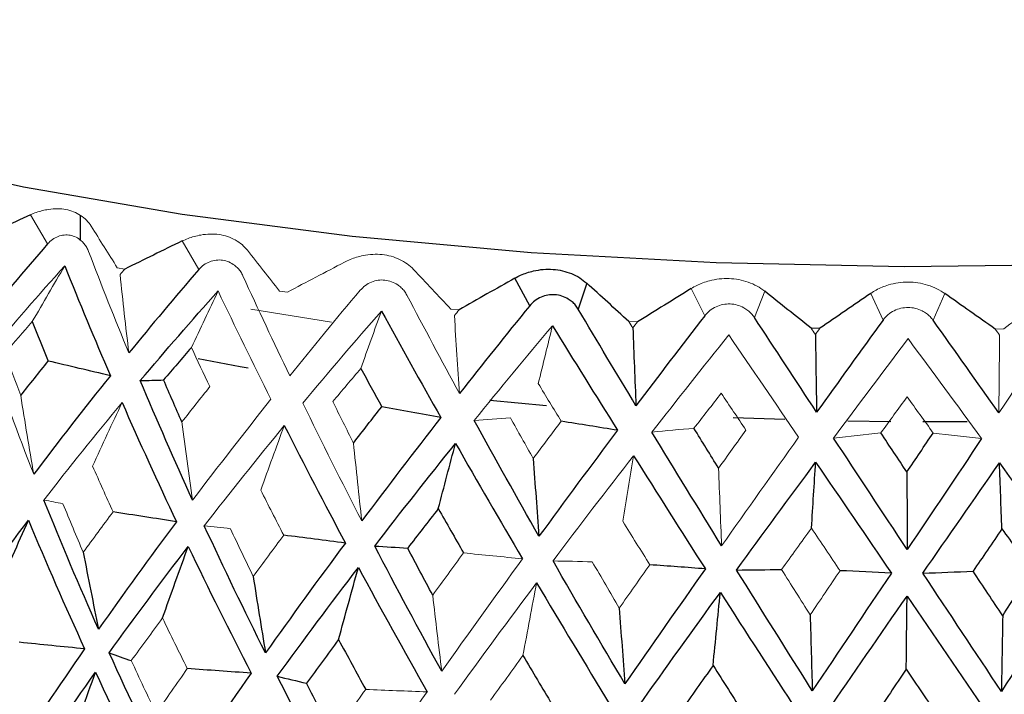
# Paper-space layout '_Dimetric' of a CAD drawing. Header units: millimetres. Extents: x -169 to 64, y -7 to 333.
# Tile 7 of 14: x -12 to 1, y 139 to 149. Entities that reach past the tile are written whole.
import ezdxf

# ---------------------------------------------------------------- set-up
doc = ezdxf.new("R2010")
doc.units = ezdxf.units.MM

psp = doc.layouts.new('_Dimetric')

# ---------------------------------------------------------------- linework, layer by layer
at = {"color": 144, "linetype": 'Continuous', "lineweight": 18}
for p, q in [((-11.942, 145.534), (-12.174, 145.928)), ((-9.897, 145.187), (-10.122, 145.574)), ((-10.998, 145.211), (-10.897, 145.195)), ((-8.804, 144.897), (-8.697, 144.883)), ((-3.053, 144.564), (-3.237, 144.931)), ((-2.242, 144.895), (-2.381, 144.54)), ((-0.641, 144.505), (-0.807, 144.866)), ((0.196, 144.862), (0.036, 144.502)), ((-8.099, 144.474), (-9.191, 144.652)), ((-6.487, 144.653), (-6.375, 144.644)), ((-4.079, 144.485), (-3.963, 144.479)), ((-1.614, 144.395), (-1.496, 144.393)), ((0.875, 144.383), (0.992, 144.385))]:
    psp.add_line(p, q, dxfattribs=at)
at = {"color": 7, "linetype": 'Continuous', "lineweight": 25}
for p, q in [((-11.5, 145.923), (-11.5, 145.587)), ((-5.421, 144.698), (-5.622, 145.072)), ((-4.65, 145.005), (-4.765, 144.653)), ((-5.193, 143.345), (-5.962, 143.416)), ((-1.968, 143.159), (-2.669, 143.184)), ((-0.535, 143.13), (-1.116, 143.138)), ((0.497, 143.13), (-0.105, 143.128))]:
    psp.add_line(p, q, dxfattribs=at)
at = {"color": 7, "linetype": 'Continuous', "lineweight": 25, "flags": 128}
for points in [[(2.195, 145.256), (-0.355, 145.225), (-2.9, 145.279), (-5.401, 145.416), (-7.82, 145.635), (-10.12, 145.931), (-12.267, 146.301), (-14.228, 146.739), (-15.973, 147.238), (-17.476, 147.791), (-18.714, 148.389), (-19.669, 149.023), (-20.325, 149.684), (-20.4, 149.789)], [(-9.227, 143.855), (-9.337, 143.874), (-9.904, 143.978)]]:
    psp.add_lwpolyline(points, dxfattribs=at)
at = {"color": 144, "linetype": 'Continuous', "lineweight": 18}
for points, knots in [([(-12.174, 145.928), (-12.148, 145.94), (-12.095, 145.962), (-12.012, 145.986), (-11.916, 146.005), (-11.807, 146.014), (-11.692, 146.003), (-11.586, 145.972), (-11.492, 145.922), (-11.41, 145.858), (-11.37, 145.802), (-11.35, 145.775)], [0, 0, 0, 0, 0.0817521, 0.1649313, 0.2506544, 0.3765067, 0.5004479, 0.6242539, 0.7499719, 0.8772243, 1, 1, 1, 1]), ([(-11.386, 145.431), (-11.394, 145.45), (-11.41, 145.488), (-11.445, 145.537), (-11.492, 145.586), (-11.555, 145.629), (-11.634, 145.654), (-11.717, 145.659), (-11.799, 145.639), (-11.877, 145.6), (-11.92, 145.556), (-11.942, 145.534)], [0, 0, 0, 0, 0.0831956, 0.1658512, 0.2502114, 0.3747786, 0.4998885, 0.625105, 0.7498817, 0.8755772, 1, 1, 1, 1]), ([(-10.122, 145.574), (-10.095, 145.586), (-10.042, 145.61), (-9.957, 145.637), (-9.857, 145.659), (-9.744, 145.671), (-9.621, 145.664), (-9.506, 145.637), (-9.401, 145.59), (-9.307, 145.529), (-9.26, 145.474), (-9.236, 145.448)], [0, 0, 0, 0, 0.081752, 0.164931, 0.250654, 0.376507, 0.500448, 0.624254, 0.749972, 0.877224, 1, 1, 1, 1]), ([(-9.299, 145.102), (-9.308, 145.121), (-9.327, 145.158), (-9.366, 145.206), (-9.419, 145.253), (-9.488, 145.294), (-9.573, 145.317), (-9.662, 145.319), (-9.749, 145.297), (-9.831, 145.255), (-9.875, 145.21), (-9.897, 145.187)], [0, 0, 0, 0, 0.083196, 0.165851, 0.250211, 0.374779, 0.499889, 0.625105, 0.749882, 0.875577, 1, 1, 1, 1]), ([(-7.927, 145.287), (-7.901, 145.3), (-7.848, 145.326), (-7.762, 145.355), (-7.661, 145.381), (-7.543, 145.396), (-7.415, 145.393), (-7.292, 145.37), (-7.178, 145.327), (-7.075, 145.268), (-7.019, 145.216), (-6.992, 145.19)], [0, 0, 0, 0, 0.081752, 0.164931, 0.250654, 0.376507, 0.500448, 0.624254, 0.749972, 0.877224, 1, 1, 1, 1]), ([(-7.082, 144.842), (-7.092, 144.86), (-7.114, 144.897), (-7.156, 144.943), (-7.213, 144.989), (-7.288, 145.027), (-7.378, 145.048), (-7.471, 145.047), (-7.562, 145.021), (-7.646, 144.977), (-7.691, 144.93), (-7.713, 144.907)], [0, 0, 0, 0, 0.083196, 0.165851, 0.250211, 0.374779, 0.499889, 0.625105, 0.749882, 0.875577, 1, 1, 1, 1]), ([(-3.237, 144.931), (-3.212, 144.945), (-3.161, 144.975), (-3.078, 145.009), (-2.977, 145.041), (-2.858, 145.064), (-2.723, 145.069), (-2.591, 145.055), (-2.463, 145.019), (-2.344, 144.968), (-2.276, 144.919), (-2.242, 144.895)], [0, 0, 0, 0, 0.081752, 0.164931, 0.250654, 0.376507, 0.500448, 0.624254, 0.749972, 0.877224, 1, 1, 1, 1]), ([(-0.807, 144.866), (-0.783, 144.882), (-0.735, 144.913), (-0.655, 144.95), (-0.556, 144.985), (-0.438, 145.012), (-0.303, 145.021), (-0.169, 145.011), (-0.037, 144.979), (0.088, 144.932), (0.161, 144.885), (0.196, 144.862)], [0, 0, 0, 0, 0.081752, 0.164931, 0.250654, 0.376507, 0.500448, 0.624254, 0.749972, 0.877224, 1, 1, 1, 1]), ([(-2.381, 144.54), (-2.394, 144.557), (-2.419, 144.592), (-2.468, 144.636), (-2.531, 144.678), (-2.613, 144.711), (-2.71, 144.726), (-2.808, 144.719), (-2.901, 144.688), (-2.987, 144.637), (-3.031, 144.588), (-3.053, 144.564)], [0, 0, 0, 0, 0.0831956, 0.1658512, 0.2502114, 0.3747786, 0.4998885, 0.625105, 0.7498817, 0.8755772, 1, 1, 1, 1]), ([(0.036, 144.502), (0.022, 144.519), (-0.004, 144.554), (-0.055, 144.596), (-0.12, 144.636), (-0.203, 144.667), (-0.302, 144.678), (-0.4, 144.668), (-0.494, 144.634), (-0.578, 144.581), (-0.62, 144.53), (-0.641, 144.505)], [0, 0, 0, 0, 0.083196, 0.165851, 0.250211, 0.374779, 0.499889, 0.625105, 0.749882, 0.875577, 1, 1, 1, 1])]:
    psp.add_open_spline(points, degree=3, knots=knots, dxfattribs=at)
at = {"color": 7, "linetype": 'Continuous', "lineweight": 25}
for points in [[(-12.174, 145.928), (-12.432, 145.81), (-12.688, 145.692), (-12.944, 145.574)], [(-10.122, 145.574), (-10.381, 145.448), (-10.639, 145.321), (-10.897, 145.195)], [(-11.942, 145.534), (-12.259, 145.17), (-12.567, 144.804), (-12.866, 144.437)], [(-11.709, 145.238), (-11.512, 144.744), (-11.306, 144.249), (-11.092, 143.752)], [(-9.897, 145.187), (-10.219, 144.813), (-10.535, 144.437), (-10.842, 144.06)], [(-5.622, 145.072), (-5.872, 144.929), (-6.124, 144.786), (-6.375, 144.644)], [(-10.687, 143.686), (-10.346, 144.092), (-9.995, 144.496), (-9.635, 144.898)], [(-4.079, 144.485), (-4.271, 144.659), (-4.461, 144.832), (-4.65, 145.005)], [(-3.237, 144.931), (-3.478, 144.78), (-3.721, 144.63), (-3.963, 144.479)], [(-1.614, 144.395), (-1.825, 144.562), (-2.034, 144.728), (-2.242, 144.895)], [(-0.807, 144.866), (-1.036, 144.709), (-1.265, 144.551), (-1.496, 144.393)], [(0.875, 144.383), (0.647, 144.543), (0.421, 144.703), (0.196, 144.862)], [(-7.426, 144.627), (-7.163, 144.148), (-6.895, 143.668), (-6.623, 143.187)], [(-5.421, 144.698), (-5.741, 144.304), (-6.058, 143.908), (-6.369, 143.511)], [(-3.983, 143.346), (-4.246, 143.783), (-4.507, 144.218), (-4.765, 144.653)], [(-3.053, 144.564), (-3.365, 144.159), (-3.675, 143.753), (-3.983, 143.346)], [(-1.54, 143.258), (-1.821, 143.686), (-2.102, 144.113), (-2.381, 144.54)], [(-0.641, 144.505), (-0.942, 144.09), (-1.241, 143.675), (-1.54, 143.258)], [(0.924, 143.249), (0.629, 143.667), (0.333, 144.085), (0.036, 144.502)], [(-12.148, 144.485), (-12.077, 144.307), (-12.006, 144.128), (-11.933, 143.95)], [(-5.113, 144.428), (-4.822, 143.957), (-4.529, 143.486), (-4.232, 143.014)], [(-4.026, 144.398), (-4.012, 144.046), (-3.998, 143.695), (-3.983, 143.346)], [(-1.557, 144.31), (-1.551, 143.957), (-1.546, 143.607), (-1.54, 143.258)], [(-9.996, 144.133), (-10.122, 143.987), (-10.248, 143.841), (-10.372, 143.694)], [(-12.304, 143.483), (-12.182, 143.638), (-12.058, 143.794), (-11.933, 143.95)], [(-11.092, 143.752), (-11.372, 143.819), (-11.652, 143.884), (-11.933, 143.95)], [(-7.704, 143.851), (-7.611, 143.679), (-7.517, 143.506), (-7.422, 143.332)], [(-11.092, 143.752), (-11.448, 143.308), (-11.794, 142.864), (-12.128, 142.419)], [(-10.687, 143.686), (-10.583, 143.689), (-10.477, 143.692), (-10.372, 143.694)], [(-10.125, 143.126), (-10.208, 143.315), (-10.291, 143.505), (-10.372, 143.694)], [(-9.98, 142.068), (-10.225, 142.607), (-10.461, 143.147), (-10.687, 143.686)], [(-10.934, 143.39), (-10.698, 142.853), (-10.453, 142.315), (-10.198, 141.777)], [(-7.804, 142.841), (-7.678, 143.005), (-7.55, 143.168), (-7.422, 143.332)], [(-6.623, 143.187), (-6.889, 143.236), (-7.155, 143.284), (-7.422, 143.332)], [(-6.623, 143.187), (-6.986, 142.72), (-7.342, 142.253), (-7.692, 141.787)], [(-8.74, 143.077), (-8.471, 142.548), (-8.196, 142.019), (-7.914, 141.489)], [(-5.295, 141.58), (-5.593, 142.103), (-5.884, 142.625), (-6.171, 143.148)], [(-4.232, 143.014), (-4.486, 143.055), (-4.74, 143.095), (-4.994, 143.135)], [(-2.866, 142.501), (-2.977, 142.68), (-3.088, 142.86), (-3.199, 143.041)], [(-4.232, 143.014), (-4.592, 142.536), (-4.946, 142.058), (-5.295, 141.58)], [(-2.825, 141.451), (-3.142, 141.964), (-3.456, 142.477), (-3.767, 142.99)], [(-0.315, 141.401), (-0.647, 141.903), (-0.979, 142.406), (-1.31, 142.909)], [(-0.319, 142.45), (-0.437, 142.626), (-0.554, 142.803), (-0.672, 142.979)], [(-0.319, 142.45), (-0.201, 142.625), (-0.082, 142.801), (0.037, 142.977)], [(0.692, 142.901), (0.356, 142.401), (0.021, 141.901), (-0.315, 141.401)], [(-7.516, 141.448), (-7.16, 141.911), (-6.795, 142.374), (-6.423, 142.836)], [(-6.657, 141.955), (-6.579, 142.25), (-6.502, 142.544), (-6.423, 142.836)], [(-6.423, 142.836), (-6.126, 142.316), (-5.824, 141.796), (-5.518, 141.275)], [(-5.373, 142.632), (-5.348, 142.279), (-5.322, 141.929), (-5.295, 141.58)], [(-4.016, 142.67), (-3.695, 142.16), (-3.371, 141.649), (-3.045, 141.139)], [(-2.622, 141.124), (-2.269, 141.61), (-1.912, 142.096), (-1.553, 142.582)], [(-1.609, 141.691), (-1.591, 141.989), (-1.572, 142.286), (-1.553, 142.582)], [(-1.553, 142.582), (-1.211, 142.082), (-0.87, 141.582), (-0.529, 141.082)], [(-0.103, 141.081), (0.242, 141.578), (0.587, 142.075), (0.932, 142.572)], [(0.932, 142.572), (1.289, 142.083), (1.643, 141.594), (1.994, 141.106)], [(0.966, 141.681), (0.955, 141.979), (0.944, 142.276), (0.932, 142.572)], [(-0.319, 142.45), (-0.318, 142.098), (-0.316, 141.749), (-0.315, 141.401)], [(-11.252, 140.324), (-11.511, 140.905), (-11.757, 141.487), (-11.99, 142.07)], [(-10.198, 141.777), (-10.484, 141.822), (-10.77, 141.866), (-11.056, 141.91)], [(-6.657, 141.955), (-6.796, 141.776), (-6.934, 141.598), (-7.071, 141.42)], [(-6.657, 141.955), (-6.544, 141.755), (-6.43, 141.555), (-6.316, 141.355)], [(-13.225, 140.39), (-12.898, 140.858), (-12.556, 141.327), (-12.2, 141.796)], [(-12.623, 140.841), (-12.483, 141.161), (-12.342, 141.479), (-12.2, 141.796)], [(-12.2, 141.796), (-11.958, 141.215), (-11.705, 140.636), (-11.44, 140.057)], [(-10.198, 141.777), (-10.561, 141.291), (-10.912, 140.807), (-11.252, 140.324)], [(-8.994, 140.002), (-9.28, 140.574), (-9.556, 141.148), (-9.822, 141.723)], [(-7.914, 141.489), (-8.191, 141.525), (-8.469, 141.56), (-8.748, 141.595)], [(0.966, 141.681), (0.836, 141.489), (0.705, 141.298), (0.576, 141.108)], [(0.966, 141.681), (1.1, 141.493), (1.234, 141.305), (1.368, 141.117)], [(-11.108, 140.003), (-10.764, 140.482), (-10.408, 140.962), (-10.039, 141.442)], [(-10.387, 140.475), (-10.272, 140.799), (-10.156, 141.122), (-10.039, 141.442)], [(-10.039, 141.442), (-9.765, 140.87), (-9.481, 140.299), (-9.188, 139.729)], [(-7.914, 141.489), (-8.283, 140.992), (-8.643, 140.496), (-8.994, 140.002)], [(-6.61, 139.754), (-6.92, 140.317), (-7.222, 140.881), (-7.516, 141.448)], [(-7.516, 141.448), (-7.369, 141.439), (-7.22, 141.43), (-7.071, 141.42)], [(-11.459, 141.364), (-11.392, 141.015), (-11.324, 140.668), (-11.252, 140.324)], [(-6.732, 140.783), (-6.846, 140.995), (-6.959, 141.208), (-7.071, 141.42)], [(-4.133, 139.583), (-4.462, 140.136), (-4.786, 140.69), (-5.105, 141.247)], [(-3.045, 141.139), (-3.295, 141.158), (-3.545, 141.177), (-3.796, 141.195)], [(-9.16, 141.036), (-9.106, 140.689), (-9.051, 140.344), (-8.994, 140.002)], [(-8.835, 139.686), (-8.479, 140.176), (-8.113, 140.667), (-7.737, 141.16)], [(-8.005, 140.183), (-7.917, 140.51), (-7.828, 140.836), (-7.737, 141.16)], [(-7.737, 141.16), (-7.434, 140.596), (-7.124, 140.035), (-6.808, 139.475)], [(-3.045, 141.139), (-3.411, 140.619), (-3.774, 140.1), (-4.133, 139.583)], [(-2.622, 141.124), (-2.42, 141.127), (-2.217, 141.129), (-2.014, 141.13)], [(-1.598, 139.492), (-1.942, 140.034), (-2.283, 140.578), (-2.622, 141.124)], [(-0.529, 141.082), (-0.886, 140.55), (-1.243, 140.02), (-1.598, 139.492)], [(-0.529, 141.082), (-0.76, 141.094), (-0.991, 141.104), (-1.223, 141.115)], [(-0.103, 141.081), (0.123, 141.09), (0.349, 141.099), (0.576, 141.108)], [(0.959, 139.482), (0.606, 140.013), (0.252, 140.546), (-0.103, 141.081)], [(0.977, 140.506), (0.843, 140.706), (0.71, 140.907), (0.576, 141.108)], [(1.994, 141.106), (1.651, 140.562), (1.306, 140.021), (0.959, 139.482)], [(0.977, 140.506), (1.107, 140.709), (1.237, 140.913), (1.368, 141.117)], [(-5.327, 140.952), (-4.999, 140.399), (-4.667, 139.847), (-4.332, 139.298)], [(-3.95, 139.278), (-3.586, 139.791), (-3.216, 140.306), (-2.842, 140.822)], [(-2.94, 139.833), (-2.908, 140.165), (-2.875, 140.494), (-2.842, 140.822)], [(-2.842, 140.822), (-2.494, 140.28), (-2.145, 139.739), (-1.795, 139.2)], [(-1.407, 139.193), (-1.046, 139.717), (-0.682, 140.244), (-0.317, 140.772)], [(-0.328, 139.781), (-0.324, 140.113), (-0.32, 140.443), (-0.317, 140.772)], [(-0.317, 140.772), (0.046, 140.241), (0.407, 139.711), (0.767, 139.184)], [(-4.209, 140.609), (-4.185, 140.265), (-4.159, 139.923), (-4.133, 139.583)], [(-1.627, 140.517), (-1.618, 140.173), (-1.608, 139.831), (-1.598, 139.492)], [(0.977, 140.506), (0.971, 140.162), (0.965, 139.821), (0.959, 139.482)], [(-11.44, 140.057), (-11.734, 140.087), (-12.029, 140.116), (-12.324, 140.146)], [(-8.005, 140.183), (-8.152, 139.985), (-8.296, 139.789), (-8.439, 139.592)], [(-8.005, 140.183), (-7.884, 139.958), (-7.762, 139.733), (-7.639, 139.509)], [(-11.44, 140.057), (-11.79, 139.553), (-12.127, 139.053), (-12.451, 138.555)], [(-10.246, 138.194), (-10.546, 138.794), (-10.833, 139.397), (-11.108, 140.003)], [(-11.108, 140.003), (-11.009, 139.968), (-10.91, 139.933), (-10.809, 139.898)], [(-5.512, 139.968), (-5.381, 139.747), (-5.251, 139.526), (-5.119, 139.306)], [(-2.94, 139.833), (-3.087, 139.627), (-3.233, 139.421), (-3.378, 139.215)], [(-2.94, 139.833), (-2.803, 139.617), (-2.665, 139.4), (-2.528, 139.184)], [(-12.313, 138.251), (-11.988, 138.746), (-11.648, 139.243), (-11.294, 139.742)], [(-11.659, 138.69), (-11.539, 139.042), (-11.417, 139.393), (-11.294, 139.742)], [(-11.294, 139.742), (-11.013, 139.139), (-10.72, 138.538), (-10.416, 137.941)], [(-9.188, 139.729), (-9.552, 139.214), (-9.904, 138.702), (-10.246, 138.194)], [(-9.188, 139.729), (-9.476, 139.75), (-9.764, 139.77), (-10.052, 139.79)], [(-0.328, 139.781), (-0.471, 139.57), (-0.615, 139.359), (-0.758, 139.149)], [(-0.328, 139.781), (-0.185, 139.569), (-0.042, 139.357), (0.1, 139.146)], [(-7.897, 137.906), (-8.219, 138.495), (-8.532, 139.089), (-8.835, 139.686)], [(-8.835, 139.686), (-8.704, 139.655), (-8.572, 139.624), (-8.439, 139.592)], [(-8.072, 138.889), (-8.196, 139.123), (-8.318, 139.357), (-8.439, 139.592)]]:
    psp.add_open_spline(points, degree=3, dxfattribs=at)
at = {"color": 144, "linetype": 'Continuous', "lineweight": 18}
for points in [[(-10.998, 145.211), (-11.118, 145.4), (-11.235, 145.587), (-11.35, 145.775)], [(-10.842, 144.06), (-11.031, 144.518), (-11.212, 144.975), (-11.386, 145.431)], [(-8.804, 144.897), (-8.95, 145.081), (-9.094, 145.264), (-9.236, 145.448)], [(-12.735, 144.058), (-12.404, 144.453), (-12.062, 144.846), (-11.709, 145.238)], [(-12.148, 144.485), (-12.002, 144.737), (-11.856, 144.988), (-11.709, 145.238)], [(-10.961, 145.12), (-10.94, 145.145), (-10.919, 145.17), (-10.897, 145.195)], [(-7.927, 145.287), (-8.184, 145.152), (-8.441, 145.018), (-8.697, 144.883)], [(-6.487, 144.653), (-6.657, 144.832), (-6.826, 145.011), (-6.992, 145.19)], [(-10.961, 145.12), (-10.924, 144.765), (-10.884, 144.412), (-10.842, 144.06)], [(-8.667, 143.75), (-8.883, 144.202), (-9.094, 144.652), (-9.299, 145.102)], [(-9.996, 144.133), (-9.877, 144.389), (-9.756, 144.645), (-9.635, 144.898)], [(-9.635, 144.898), (-9.403, 144.411), (-9.165, 143.923), (-8.92, 143.434)], [(-7.713, 144.907), (-8.037, 144.523), (-8.355, 144.137), (-8.667, 143.75)], [(-6.369, 143.511), (-6.611, 143.955), (-6.848, 144.399), (-7.082, 144.842)], [(1.634, 144.88), (1.422, 144.715), (1.208, 144.55), (0.992, 144.385)], [(-8.489, 143.381), (-8.142, 143.798), (-7.788, 144.213), (-7.426, 144.627)], [(-7.704, 143.851), (-7.612, 144.111), (-7.519, 144.37), (-7.426, 144.627)], [(-6.439, 144.565), (-6.418, 144.591), (-6.396, 144.617), (-6.375, 144.644)], [(-6.439, 144.565), (-6.417, 144.212), (-6.394, 143.86), (-6.369, 143.511)], [(1.779, 144.523), (1.495, 144.099), (1.21, 143.674), (0.924, 143.249)], [(-12.148, 144.485), (-12.271, 144.343), (-12.394, 144.201), (-12.515, 144.058)], [(-6.171, 143.148), (-5.824, 143.576), (-5.471, 144.002), (-5.113, 144.428)], [(-5.304, 143.645), (-5.241, 143.907), (-5.177, 144.168), (-5.113, 144.428)], [(-4.026, 144.398), (-4.044, 144.427), (-4.061, 144.456), (-4.079, 144.485)], [(-4.026, 144.398), (-4.005, 144.425), (-3.984, 144.452), (-3.963, 144.479)], [(-1.557, 144.31), (-1.576, 144.338), (-1.595, 144.367), (-1.614, 144.395)], [(-1.557, 144.31), (-1.537, 144.337), (-1.516, 144.365), (-1.496, 144.393)], [(0.935, 144.3), (0.915, 144.328), (0.895, 144.355), (0.875, 144.383)], [(-3.767, 142.99), (-3.424, 143.429), (-3.078, 143.866), (-2.727, 144.303)], [(-2.727, 144.303), (-2.413, 143.842), (-2.099, 143.381), (-1.783, 142.919)], [(-1.31, 142.909), (-0.976, 143.359), (-0.641, 143.807), (-0.304, 144.255)], [(-0.304, 144.255), (0.029, 143.805), (0.361, 143.353), (0.692, 142.901)], [(0.935, 144.3), (0.931, 143.948), (0.928, 143.597), (0.924, 143.249)], [(-9.996, 144.133), (-9.914, 143.957), (-9.83, 143.781), (-9.746, 143.605)], [(-12.128, 142.419), (-12.342, 142.966), (-12.544, 143.513), (-12.735, 144.058)], [(-12.304, 143.483), (-12.376, 143.674), (-12.446, 143.866), (-12.515, 144.058)], [(-7.704, 143.851), (-7.831, 143.702), (-7.958, 143.551), (-8.083, 143.401)], [(-10.125, 143.126), (-10, 143.286), (-9.874, 143.445), (-9.746, 143.605)], [(-5.304, 143.645), (-5.201, 143.475), (-5.098, 143.305), (-4.994, 143.135)], [(-12.304, 143.483), (-12.248, 143.126), (-12.189, 142.772), (-12.128, 142.419)], [(-8.92, 143.434), (-9.282, 142.979), (-9.636, 142.523), (-9.98, 142.068)], [(-2.83, 143.515), (-2.953, 143.357), (-3.076, 143.199), (-3.199, 143.041)], [(-2.83, 143.515), (-2.719, 143.349), (-2.607, 143.182), (-2.496, 143.016)], [(-0.315, 143.465), (-0.434, 143.304), (-0.553, 143.142), (-0.672, 142.979)], [(-0.315, 143.465), (-0.198, 143.303), (-0.08, 143.14), (0.037, 142.977)], [(-11.99, 142.07), (-11.65, 142.511), (-11.298, 142.951), (-10.934, 143.39)], [(-11.332, 142.529), (-11.2, 142.818), (-11.067, 143.105), (-10.934, 143.39)], [(-7.692, 141.787), (-7.965, 142.318), (-8.23, 142.85), (-8.489, 143.381)], [(-7.804, 142.841), (-7.897, 143.027), (-7.991, 143.214), (-8.083, 143.401)], [(-6.171, 143.148), (-6.008, 143.16), (-5.845, 143.171), (-5.681, 143.182)], [(-5.373, 142.632), (-5.476, 142.815), (-5.578, 142.998), (-5.681, 143.182)], [(-10.125, 143.126), (-10.079, 142.771), (-10.03, 142.419), (-9.98, 142.068)], [(-9.822, 141.723), (-9.471, 142.175), (-9.11, 142.626), (-8.74, 143.077)], [(-9.058, 142.205), (-8.953, 142.497), (-8.847, 142.788), (-8.74, 143.077)], [(-5.373, 142.632), (-5.247, 142.799), (-5.121, 142.967), (-4.994, 143.135)], [(-3.767, 142.99), (-3.578, 143.008), (-3.389, 143.025), (-3.199, 143.041)], [(-2.866, 142.501), (-2.743, 142.672), (-2.62, 142.844), (-2.496, 143.016)], [(-1.783, 142.919), (-2.133, 142.429), (-2.48, 141.94), (-2.825, 141.451)], [(-1.31, 142.909), (-1.098, 142.933), (-0.885, 142.957), (-0.672, 142.979)], [(0.692, 142.901), (0.474, 142.927), (0.256, 142.952), (0.037, 142.977)], [(-7.804, 142.841), (-7.768, 142.488), (-7.73, 142.136), (-7.692, 141.787)], [(-5.105, 141.247), (-4.748, 141.721), (-4.385, 142.196), (-4.016, 142.67)], [(-4.162, 141.783), (-4.114, 142.08), (-4.065, 142.376), (-4.016, 142.67)], [(-11.332, 142.529), (-11.241, 142.322), (-11.149, 142.116), (-11.056, 141.91)], [(-2.866, 142.501), (-2.853, 142.149), (-2.839, 141.799), (-2.825, 141.451)], [(-9.058, 142.205), (-8.955, 142.001), (-8.852, 141.798), (-8.748, 141.595)], [(-11.99, 142.07), (-11.905, 142.054), (-11.819, 142.037), (-11.733, 142.02)], [(-11.459, 141.364), (-11.552, 141.582), (-11.643, 141.801), (-11.733, 142.02)], [(-11.459, 141.364), (-11.326, 141.545), (-11.192, 141.727), (-11.056, 141.91)], [(-9.822, 141.723), (-9.705, 141.71), (-9.587, 141.697), (-9.468, 141.683)], [(-4.162, 141.783), (-4.04, 141.586), (-3.918, 141.39), (-3.796, 141.195)], [(-9.16, 141.036), (-9.264, 141.251), (-9.367, 141.467), (-9.468, 141.683)], [(-9.16, 141.036), (-9.024, 141.222), (-8.886, 141.408), (-8.748, 141.595)], [(-1.609, 141.691), (-1.745, 141.504), (-1.879, 141.317), (-2.014, 141.13)], [(-1.609, 141.691), (-1.48, 141.499), (-1.352, 141.306), (-1.223, 141.115)], [(-6.732, 140.783), (-6.594, 140.974), (-6.456, 141.164), (-6.316, 141.355)], [(-5.518, 141.275), (-5.784, 141.302), (-6.05, 141.329), (-6.316, 141.355)], [(-5.518, 141.275), (-5.888, 140.766), (-6.253, 140.259), (-6.61, 139.754)], [(-5.105, 141.247), (-4.929, 141.243), (-4.752, 141.24), (-4.574, 141.235)], [(-4.209, 140.609), (-4.331, 140.818), (-4.453, 141.026), (-4.574, 141.235)], [(-4.209, 140.609), (-4.072, 140.804), (-3.935, 140.999), (-3.796, 141.195)], [(-1.627, 140.517), (-1.756, 140.721), (-1.885, 140.925), (-2.014, 141.13)], [(-1.627, 140.517), (-1.493, 140.716), (-1.358, 140.915), (-1.223, 141.115)], [(-6.438, 139.443), (-6.075, 139.944), (-5.705, 140.447), (-5.327, 140.952)], [(-5.512, 139.968), (-5.451, 140.297), (-5.389, 140.626), (-5.327, 140.952)], [(-6.732, 140.783), (-6.692, 140.438), (-6.652, 140.095), (-6.61, 139.754)], [(-10.387, 140.475), (-10.53, 140.282), (-10.671, 140.09), (-10.809, 139.898)], [(-10.387, 140.475), (-10.277, 140.246), (-10.165, 140.018), (-10.052, 139.79)], [(-5.512, 139.968), (-5.659, 139.766), (-5.805, 139.564), (-5.95, 139.363)], [(-10.474, 139.184), (-10.587, 139.422), (-10.699, 139.66), (-10.809, 139.898)], [(-10.474, 139.184), (-10.335, 139.386), (-10.194, 139.588), (-10.052, 139.79)], [(-8.072, 138.889), (-7.929, 139.096), (-7.785, 139.302), (-7.639, 139.509)], [(-6.808, 139.475), (-7.179, 138.948), (-7.542, 138.425), (-7.897, 137.906)], [(-6.808, 139.475), (-7.085, 139.486), (-7.362, 139.498), (-7.639, 139.509)]]:
    psp.add_open_spline(points, degree=3, dxfattribs=at)
at = {"color": 7, "linetype": 'Continuous', "lineweight": 25}
for points, knots in [([(-5.622, 145.072), (-5.596, 145.085), (-5.543, 145.113), (-5.459, 145.145), (-5.356, 145.174), (-5.237, 145.193), (-5.105, 145.194), (-4.976, 145.175), (-4.855, 145.135), (-4.743, 145.08), (-4.68, 145.03), (-4.65, 145.005)], [0, 0, 0, 0, 0.0817521, 0.1649313, 0.2506544, 0.3765067, 0.5004479, 0.6242539, 0.7499719, 0.8772243, 1, 1, 1, 1]), ([(-4.765, 144.653), (-4.777, 144.671), (-4.8, 144.707), (-4.846, 144.753), (-4.907, 144.796), (-4.985, 144.832), (-5.08, 144.85), (-5.176, 144.845), (-5.269, 144.817), (-5.354, 144.77), (-5.399, 144.722), (-5.421, 144.698)], [0, 0, 0, 0, 0.0831956, 0.1658512, 0.2502114, 0.3747786, 0.4998885, 0.625105, 0.7498817, 0.8755772, 1, 1, 1, 1])]:
    psp.add_open_spline(points, degree=3, knots=knots, dxfattribs=at)

doc.saveas('drawing.dxf')
